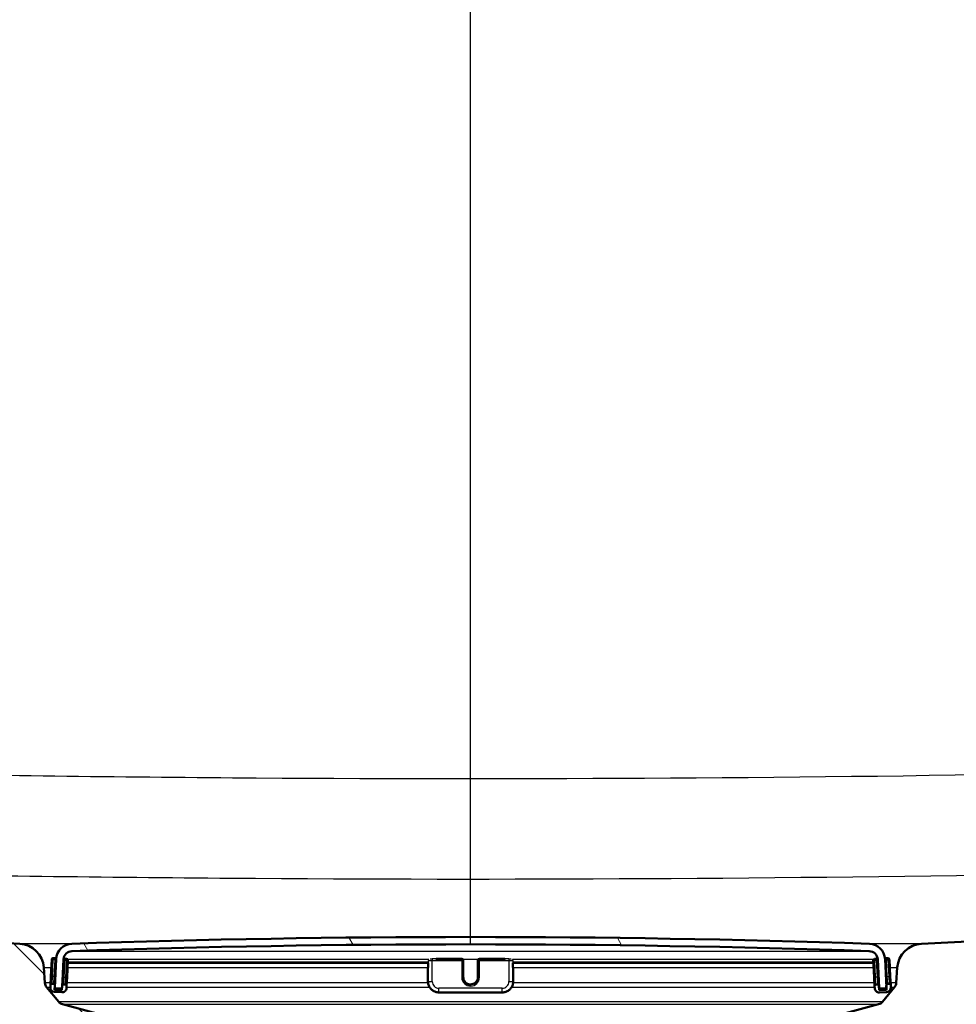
# Model space of a CAD drawing. Header units: millimetres. Extents: x 100 to 2000, y 93 to 2870.
# Tile 29 of 34: x 590 to 718, y 1557 to 1692. Entities that reach past the tile are written whole.
import ezdxf

# ---------------------------------------------------------------- set-up
doc = ezdxf.new("R2010")
doc.units = ezdxf.units.MM
doc.header["$LTSCALE"] = 10
for name, color, linetype, lineweight in [('Dimensions(ISO)', 7, 'Continuous', 25), ('Hatch', 7, 'Continuous', 9), ('Visible Edges(ISO)', 7, 'Continuous', 50), ('Visible Tangent Edges(ISO)', 7, 'Continuous', 25)]:
    doc.layers.add(name, color=color, linetype=linetype, lineweight=lineweight)
doc.styles.add('Text_3.5mm', font='arial.ttf', dxfattribs={"width": 0.899999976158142})
doc.dimstyles.new('KS-STANDARD', dxfattribs={"dimscale": 10, "dimtxt": 3.5, "dimasz": 2.5, "dimexe": 3.174999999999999, "dimexo": 0, "dimgap": 0.8, "dimtad": 1, "dimdec": 1, "dimrnd": 1e-08, "dimtxsty": 'Text_3.5mm', "dimcen": 0.09, "dimdle": 10, "dimclrd": 7, "dimclre": 7, "dimclrt": 7, "dimadec": 0, "dimazin": 2, "dimtfac": 0.7142857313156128, "dimtdec": 4, "dimtmove": 0, "dimatfit": 3, "dimfxl": 1, "dimtolj": 1, "dimlwd": 25, "dimlwe": 25, "dimarcsym": 0})

# ---------------------------------------------------------------- blocks, each defined once
blk = doc.blocks.new('*D7')
at = {"layer": 'Defpoints', "color": 0, "linetype": 'Continuous', "transparency": 16777216}
for p in [(1000.6407523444, 1735.997173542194), (1083.834947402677, 1735.997173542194), (653.8787077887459, 1456.304999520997)]:
    blk.add_point(p, dxfattribs=at)
at = {"layer": 'Dimensions(ISO)', "color": 7, "linetype": 'Continuous', "lineweight": 25, "transparency": 16777216}
for p, q in [((1000.6407523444, 1735.997173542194), (1115.584947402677, 1735.997173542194)), ((1083.834947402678, 1481.304999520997), (1083.834947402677, 1710.997173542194)), ((653.8787077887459, 1456.304999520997), (1115.584947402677, 1456.304999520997))]:
    blk.add_line(p, q, dxfattribs=at)
at = {"layer": 'Dimensions(ISO)', "color": 7, "linetype": 'Continuous', "transparency": 16777216}
for points in [[(1079.668280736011, 1710.997173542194), (1088.001614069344, 1710.997173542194), (1083.834947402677, 1735.997173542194)], [(1079.668280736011, 1481.304999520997), (1088.001614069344, 1481.304999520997), (1083.834947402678, 1456.304999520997)]]:
    blk.add_solid(points, dxfattribs=at)
at = {"layer": 'Dimensions(ISO)', "color": 7, "linetype": 'Continuous', "lineweight": 25, "transparency": 16777216, "insert": (1057.964892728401, 1572.041869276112), "char_height": 35, "attachment_point": 4, "rotation": 90, "style": 'Text_3.5mm'}
blk.add_mtext('\\A1;280', dxfattribs=at)
blk = doc.blocks.new('*D11')
at = {"layer": 'Defpoints', "color": 0, "linetype": 'Continuous', "transparency": 16777216}
for p in [(652.0407523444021, 2058.278946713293), (400.6407523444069, 1765.997173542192), (652.0407523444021, 1565.659233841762)]:
    blk.add_point(p, dxfattribs=at)
at = {"layer": 'Dimensions(ISO)', "color": 7, "linetype": 'Continuous', "lineweight": 25, "transparency": 16777216}
for p, q in [((400.6407523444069, 1765.997173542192), (400.6407523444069, 2090.028946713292)), ((652.0407523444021, 1565.659233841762), (652.0407523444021, 2090.028946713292)), ((425.6407523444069, 2058.278946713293), (627.0407523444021, 2058.278946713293))]:
    blk.add_line(p, q, dxfattribs=at)
at = {"layer": 'Dimensions(ISO)', "color": 7, "linetype": 'Continuous', "transparency": 16777216}
for points in [[(425.6407523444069, 2062.445613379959), (425.6407523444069, 2054.112280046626), (400.6407523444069, 2058.278946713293)], [(627.0407523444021, 2062.445613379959), (627.0407523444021, 2054.112280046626), (652.0407523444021, 2058.278946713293)]]:
    blk.add_solid(points, dxfattribs=at)
at = {"layer": 'Dimensions(ISO)', "color": 7, "linetype": 'Continuous', "lineweight": 25, "transparency": 16777216, "insert": (494.8143205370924, 2084.149001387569), "char_height": 35, "attachment_point": 4, "style": 'Text_3.5mm'}
blk.add_mtext('\\A1;251', dxfattribs=at)

msp = doc.modelspace()

# ---------------------------------------------------------------- hatches: boundary and pattern name
at = {"layer": 'Hatch'}
h = msp.add_hatch(dxfattribs=at)
h.set_pattern_fill('ANSI31', color=256, scale=254, angle=90, style=0)
h.set_pattern_definition([(135, (0, 0), (-22.45064030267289, -22.45064030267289), [])])
edge = h.paths.add_edge_path()
edge.add_line((592.0407523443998, 1549.804999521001), (607.3704842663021, 1549.804999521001))
edge.add_line((607.3704842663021, 1549.804999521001), (607.2346837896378, 1551.747036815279))
edge.add_ellipse((606.9363978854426, 1550.584700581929), major_axis=(1.199268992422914, -0.0418793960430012), ratio=1, start_angle=77.6069978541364, end_angle=90.00000000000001)
edge.add_line((606.9782772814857, 1551.783969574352), (595.0197517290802, 1552.201570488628))
edge.add_ellipse((595.0232416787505, 1552.30150957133), major_axis=(-0.0999390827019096, 0.0034899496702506), ratio=1, start_angle=0, end_angle=90.00000000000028, ccw=False)
edge.add_line((594.9233025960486, 1552.304999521), (594.9372623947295, 1552.704755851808))
edge.add_ellipse((595.0372014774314, 1552.701265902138), major_axis=(0.0034899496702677, 0.099939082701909), ratio=1, start_angle=2.000000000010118, end_angle=90, ccw=False)
edge.add_line((595.0372014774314, 1552.801265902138), (607.1609649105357, 1552.801265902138))
edge.add_line((607.1609649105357, 1552.801265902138), (607.0905091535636, 1553.80883016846))
edge.add_ellipse((606.0929451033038, 1553.739073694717), major_axis=(-0.0697564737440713, 0.9975640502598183), ratio=1, start_angle=270, end_angle=341.0000000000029)
edge.add_line((606.3517641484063, 1554.704999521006), (596.3062503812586, 1557.396686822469))
edge.add_ellipse((596.5650694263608, 1558.362612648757), major_axis=(-0.9659258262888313, 0.258819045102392), ratio=1, start_angle=54.49999999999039, end_angle=90, ccw=False)
edge.add_line((595.7934448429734, 1557.72653442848), (594.1293007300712, 1559.74530266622))
edge.add_ellipse((594.9009253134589, 1560.381380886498), major_axis=(-0.6360782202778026, 0.7716245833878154), ratio=1, start_angle=54.50000000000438, end_angle=89.99999999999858, ccw=False)
edge.add_line((593.903361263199, 1560.311624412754), (593.7567559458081, 1562.408178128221))
edge.add_ellipse((590.2652817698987, 1562.164030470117), major_axis=(-0.2441476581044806, 3.491474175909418), ratio=1, start_angle=270, end_angle=352.9999999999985)
edge.add_line((590.4484576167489, 1565.659233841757), (565.9738150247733, 1566.941895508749))
edge.add_spline(control_points=[(565.9738150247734, 1566.941895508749), (564.3416157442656, 1567.027435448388), (562.734316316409, 1567.379176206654), (559.6968412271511, 1568.587195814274), (558.286985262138, 1569.435393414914), (555.5538675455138, 1571.759481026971), (554.3272492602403, 1573.303318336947), (552.5348314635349, 1576.7742762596), (551.9861684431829, 1578.668212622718), (551.8159338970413, 1580.614002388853)], knot_values=[-2.152596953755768, -2.152596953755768, -2.152596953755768, -2.152596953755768, -1.662265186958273, -1.662265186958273, -1.17193342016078, -1.17193342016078, -0.585966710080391, -0.585966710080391, 0, 0, 0, 0], degree=3, periodic=0)
edge.add_line((551.8159338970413, 1580.614002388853), (536.6009879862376, 1754.521629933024))
edge.add_ellipse((535.1066959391, 1754.390896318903), major_axis=(-0.1307336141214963, 1.494292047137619), ratio=1, start_angle=269.9999999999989, end_angle=354.5000000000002)
edge.add_line((535.1197857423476, 1755.890839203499), (526.6357881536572, 1755.964877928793))
edge.add_line((526.6357881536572, 1755.964877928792), (517.6826290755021, 1756.043010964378))
edge.add_line((517.6826290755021, 1756.043010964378), (517.6259065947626, 1749.54325846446))
edge.add_line((517.6259065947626, 1749.54325846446), (519.3402416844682, 1749.528297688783))
edge.add_ellipse((519.3315151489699, 1748.528335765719), major_axis=(0.999961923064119, -0.0087265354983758), ratio=1, start_angle=10, end_angle=90, ccw=False)
edge.add_line((520.3178007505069, 1748.69338337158), (520.5290480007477, 1747.431019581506))
edge.add_ellipse((521.0221908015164, 1747.513543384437), major_axis=(0.0825238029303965, -0.4931428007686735), ratio=1, start_angle=270.0000000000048, end_angle=349.9999999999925)
edge.add_line((521.0178275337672, 1747.013562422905), (527.1553899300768, 1746.960000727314))
edge.add_ellipse((527.1161205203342, 1742.460172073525), major_axis=(4.499828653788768, -0.0392694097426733), ratio=1, start_angle=5.5, end_angle=90, ccw=False)
edge.add_line((531.5989966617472, 1742.85237291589), (546.1785658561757, 1576.207134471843))
edge.add_spline(control_points=[(546.1785658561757, 1576.207134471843), (546.3685002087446, 1574.036174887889), (546.9119941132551, 1571.910781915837), (548.6630475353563, 1567.919494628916), (549.8588930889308, 1566.080300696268), (553.0829681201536, 1562.546509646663), (555.1972417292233, 1560.983853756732), (559.905772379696, 1558.75693213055), (562.4550133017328, 1558.11395697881), (565.0557406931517, 1557.977658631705)], knot_values=[-2.870129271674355, -2.870129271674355, -2.870129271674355, -2.870129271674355, -2.216353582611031, -2.216353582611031, -1.562577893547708, -1.562577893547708, -0.7812889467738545, -0.7812889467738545, 0, 0, 0, 0], degree=3, periodic=0)
edge.add_line((565.0557406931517, 1557.977658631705), (579.5566584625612, 1557.217697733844))
edge.add_ellipse((579.0332989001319, 1547.231402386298), major_axis=(9.986295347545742, -0.5233595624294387), ratio=1, start_angle=37.8602175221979, end_angle=90, ccw=False)
edge.add_ellipse((595.4442776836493, 1558.6629278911), major_axis=(-8.20548939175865, -5.715762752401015), ratio=0.9999999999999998, start_angle=0, end_angle=32.29234728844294)
edge.add_ellipse((592.0407523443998, 1549.304999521), major_axis=(0.1425082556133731, 0.4792613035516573), ratio=1, start_angle=16.5598355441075, end_angle=90, ccw=False)
edge = h.paths.add_edge_path()
edge.add_line((477.6376539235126, 1756.392478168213), (469.1536563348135, 1756.466516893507))
edge.add_ellipse((469.1798359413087, 1759.466402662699), major_axis=(-2.999885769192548, 0.0261796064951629), ratio=1, start_angle=5.500000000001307, end_angle=90, ccw=False)
edge.add_line((466.1912518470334, 1759.204935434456), (465.7605476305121, 1764.127907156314))
edge.add_ellipse((464.2662555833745, 1763.997173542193), major_axis=(-0.1307336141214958, 1.494292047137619), ratio=1, start_angle=269.9999999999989, end_angle=354.9999999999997)
edge.add_line((464.2662555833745, 1765.497173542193), (449.1407523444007, 1765.497173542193))
edge.add_line((449.1407523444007, 1765.497173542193), (449.1407523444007, 1759.497173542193))
edge.add_line((449.1407523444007, 1759.497173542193), (450.6407523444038, 1759.497173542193))
edge.add_line((450.6407523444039, 1759.497173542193), (454.6407523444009, 1759.497173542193))
edge.add_ellipse((454.6407523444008, 1758.497173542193), major_axis=(1.00000000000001, -1e-16), ratio=1, start_angle=0, end_angle=90, ccw=False)
edge.add_line((455.6407523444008, 1758.497173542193), (455.6407523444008, 1748.546832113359))
edge.add_line((455.6407523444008, 1748.546832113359), (457.4698045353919, 1741.720716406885))
edge.add_ellipse((460.3675820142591, 1742.497173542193), major_axis=(0.7764571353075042, -2.897777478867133), ratio=1, start_angle=270.0000000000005, end_angle=345.0000000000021)
edge.add_line((460.3675820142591, 1739.497173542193), (462.513813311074, 1739.497173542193))
edge.add_ellipse((462.5138133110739, 1742.497173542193), major_axis=(3.000000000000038, 3.52e-14), ratio=1, start_angle=270, end_angle=345.7615499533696)
edge.add_line((465.4216548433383, 1741.759299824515), (466.1025618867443, 1744.442644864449))
edge.add_ellipse((469.9796839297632, 1743.45881324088), major_axis=(0.9838316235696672, 3.877122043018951), ratio=1, start_angle=13.738450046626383, end_angle=89.99999999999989, ccw=False)
edge.add_line((470.0145900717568, 1747.458660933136), (483.0985369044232, 1747.344479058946))
edge.add_ellipse((483.1029001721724, 1747.844460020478), major_axis=(0.4999809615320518, -0.0043632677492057), ratio=1, start_angle=269.9999999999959, end_angle=350.0000000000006)
edge.add_line((483.5945276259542, 1747.753342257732), (483.8277739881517, 1749.011827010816))
edge.add_ellipse((484.8110288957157, 1748.829591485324), major_axis=(0.1822355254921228, 0.9832549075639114), ratio=1, start_angle=9.999999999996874, end_angle=90.00000000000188, ccw=False)
edge.add_line((484.819755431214, 1749.829553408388), (486.5340905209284, 1749.814592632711))
edge.add_line((486.5340905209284, 1749.814592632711), (486.5908130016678, 1756.314345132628))
edge.add_line((486.5908130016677, 1756.314345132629), (477.6376539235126, 1756.392478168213))
edge = h.paths.add_edge_path()
edge.add_line((707.1794156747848, 1549.804999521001), (712.0407523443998, 1549.804999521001))
edge.add_ellipse((712.0407523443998, 1549.304999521), major_axis=(0.5000000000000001, 0), ratio=1, start_angle=16.559835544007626, end_angle=89.9999999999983, ccw=False)
edge.add_ellipse((708.6372270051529, 1558.6629278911), major_axis=(9.21542011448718, 3.882786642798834), ratio=1, start_angle=270, end_angle=302.2923472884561)
edge.add_ellipse((725.0482057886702, 1547.231402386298), major_axis=(5.715762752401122, 8.205489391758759), ratio=1, start_angle=37.860217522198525, end_angle=90, ccw=False)
edge.add_line((724.5248462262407, 1557.217697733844), (906.9959217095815, 1566.780601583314))
edge.add_spline(control_points=[(906.9959217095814, 1566.780601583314), (909.1721874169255, 1566.894654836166), (911.315253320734, 1567.363642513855), (915.365220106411, 1568.974335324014), (917.2450280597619, 1570.105265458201), (920.8891850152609, 1573.204048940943), (922.5246760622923, 1575.262498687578), (924.9145664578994, 1579.890442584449), (925.646117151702, 1582.415691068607), (925.8730965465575, 1585.010077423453)], knot_values=[-2.87012927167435, -2.87012927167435, -2.87012927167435, -2.87012927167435, -2.216353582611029, -2.216353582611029, -1.562577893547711, -1.562577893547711, -0.7812889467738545, -0.7812889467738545, 0, 0, 0, 0], degree=3, periodic=0)
edge.add_line((925.8730965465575, 1585.010077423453), (936.9858006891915, 1712.028866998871))
edge.add_ellipse((1036.605270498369, 1703.313292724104), major_axis=(8.715574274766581, 99.61946980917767), ratio=0.9999999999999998, start_angle=77.0000000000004, end_angle=90, ccw=False)
edge.add_line((941.4996188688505, 1734.2149921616), (943.0540657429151, 1738.999087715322))
edge.add_ellipse((924.0329354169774, 1745.179427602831), major_axis=(19.02113032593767, -6.180339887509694), ratio=1, start_angle=0, end_angle=2.999999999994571)
edge.add_line((943.3514519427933, 1740.00304670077), (945.6407523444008, 1748.546832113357))
edge.add_line((945.6407523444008, 1748.546832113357), (945.6407523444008, 1758.497173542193))
edge.add_ellipse((946.6407523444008, 1758.497173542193), major_axis=(4.56e-14, 1.000000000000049), ratio=1, start_angle=4.604316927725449e-12, end_angle=89.99999999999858, ccw=False)
edge.add_line((946.6407523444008, 1759.497173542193), (950.640752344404, 1759.497173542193))
edge.add_line((950.640752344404, 1759.497173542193), (952.1407523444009, 1759.497173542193))
edge.add_line((952.1407523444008, 1759.497173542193), (952.1407523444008, 1765.497173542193))
edge.add_line((952.1407523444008, 1765.497173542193), (937.015249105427, 1765.497173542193))
edge.add_ellipse((937.0152491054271, 1763.997173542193), major_axis=(-1.499999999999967, 3.57e-14), ratio=1, start_angle=270, end_angle=354.9999999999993)
edge.add_line((935.5209570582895, 1764.127907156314), (920.2357285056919, 1589.416945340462))
edge.add_spline(control_points=[(920.2357285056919, 1589.416945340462), (920.0932777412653, 1587.788725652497), (919.6856573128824, 1586.194680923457), (918.3723672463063, 1583.201215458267), (917.4754830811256, 1581.821820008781), (915.0574268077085, 1579.171476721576), (913.4717216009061, 1577.999484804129), (909.9403236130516, 1576.329293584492), (908.0283929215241, 1575.847062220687), (906.0778473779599, 1575.744838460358)], knot_values=[-2.152596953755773, -2.152596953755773, -2.152596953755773, -2.152596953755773, -1.662265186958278, -1.662265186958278, -1.171933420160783, -1.171933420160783, -0.5859667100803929, -0.5859667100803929, 0, 0, 0, 0], degree=3, periodic=0)
edge.add_line((906.0778473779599, 1575.744838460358), (713.633047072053, 1565.659233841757))
edge.add_ellipse((713.8162229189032, 1562.164030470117), major_axis=(-3.495203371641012, -0.1831758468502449), ratio=1, start_angle=270.0000000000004, end_angle=353.0000000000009)
edge.add_line((710.3247487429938, 1562.408178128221), (710.1781434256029, 1560.311624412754))
edge.add_ellipse((709.1805793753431, 1560.381380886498), major_axis=(-0.0697564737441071, -0.9975640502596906), ratio=1, start_angle=54.49999999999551, end_angle=90, ccw=False)
edge.add_line((709.9522039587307, 1559.74530266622), (708.2880598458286, 1557.72653442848))
edge.add_ellipse((707.516435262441, 1558.362612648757), major_axis=(-0.6360782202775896, -0.7716245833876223), ratio=1, start_angle=54.49999999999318, end_angle=89.99999999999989, ccw=False)
edge.add_line((707.7752543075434, 1557.396686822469), (697.7297405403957, 1554.704999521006))
edge.add_ellipse((697.9885595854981, 1553.739073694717), major_axis=(-0.9659258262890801, -0.2588190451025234), ratio=1, start_angle=270.0000000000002, end_angle=341.0000000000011)
edge.add_line((696.9909955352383, 1553.80883016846), (696.9205397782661, 1552.801265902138))
edge.add_line((696.9205397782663, 1552.801265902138), (709.0443032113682, 1552.801265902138))
edge.add_ellipse((709.0443032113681, 1552.701265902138), major_axis=(0.1, 0), ratio=1, start_angle=2.000000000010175, end_angle=90, ccw=False)
edge.add_line((709.1442422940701, 1552.704755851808), (709.1582020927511, 1552.304999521))
edge.add_ellipse((709.0582630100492, 1552.30150957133), major_axis=(0.0034899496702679, -0.099939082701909), ratio=1, start_angle=0, end_angle=90, ccw=False)
edge.add_line((709.0617529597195, 1552.201570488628), (697.1032274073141, 1551.783969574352))
edge.add_ellipse((697.145106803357, 1550.584700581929), major_axis=(1.162336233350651, 0.2982859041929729), ratio=1, start_angle=77.60699785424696, end_angle=90.00000000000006)
edge.add_line((696.846820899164, 1551.747036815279), (696.7110204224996, 1549.804999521))
edge.add_line((696.7110204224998, 1549.804999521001), (707.1794156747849, 1549.804999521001))
h = msp.add_hatch(dxfattribs=at)
h.set_pattern_fill('ANSI31', color=256, scale=254, angle=75, style=0)
h.set_pattern_definition([(120, (0, 0), (-27.49630657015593, -15.875), [])])
edge = h.paths.add_edge_path()
edge.add_ellipse((595.3316535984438, 1559.688536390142), major_axis=(-0.0052335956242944, -0.0998629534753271), ratio=1, start_angle=270.0000000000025, end_angle=296.589049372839)
edge.add_ellipse((595.331653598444, 1559.688536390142), major_axis=(0.0400173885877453, -0.0916439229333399), ratio=1, start_angle=270.0000000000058, end_angle=333.4109506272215)
edge.add_line((595.3264200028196, 1559.588673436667), (596.1253236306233, 1559.546804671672))
edge.add_ellipse((596.1305572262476, 1559.646667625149), major_axis=(0.0998629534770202, -0.0052335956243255), ratio=1, start_angle=269.9999999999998, end_angle=272.9999999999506)
edge.add_ellipse((596.1305572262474, 1559.646667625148), major_axis=(0.1000000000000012, 0), ratio=1, start_angle=270, end_angle=357.0000000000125)
edge.add_line((596.230420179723, 1559.641434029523), (596.4338611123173, 1563.523318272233))
edge.add_ellipse((597.6322165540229, 1563.460515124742), major_axis=(0.0628031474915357, 1.198355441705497), ratio=1, start_angle=4.955554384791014, end_angle=89.99999999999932, ccw=False)
edge.add_ellipse((652.0407523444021, -30.03588959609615), major_axis=(1594.695705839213, 54.4494848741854), ratio=1, start_angle=86.0888912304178, end_angle=90, ccw=False)
edge.add_ellipse((706.4492881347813, 1563.460515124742), major_axis=(1.199301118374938, -0.0409490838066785), ratio=1, start_angle=4.955554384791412, end_angle=89.99999999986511, ccw=False)
edge.add_line((707.6476435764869, 1563.523318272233), (707.8510845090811, 1559.641434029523))
edge.add_ellipse((707.9509474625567, 1559.646667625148), major_axis=(0.0052335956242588, -0.0998629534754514), ratio=1, start_angle=269.9999999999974, end_angle=357.0000000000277)
edge.add_ellipse((707.9509474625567, 1559.646667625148), major_axis=(0.1000000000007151, 2.66e-14), ratio=1, start_angle=269.9999999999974, end_angle=272.9999999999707)
edge.add_line((707.9561810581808, 1559.546804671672), (708.7550846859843, 1559.588673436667))
edge.add_ellipse((708.7498510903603, 1559.688536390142), major_axis=(0.099862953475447, 0.0052335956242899), ratio=1, start_angle=269.9999999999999, end_angle=332.7180519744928)
edge.add_ellipse((708.7498510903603, 1559.688536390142), major_axis=(0.0411227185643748, 0.0911532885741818), ratio=1, start_angle=269.9999999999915, end_angle=297.2819480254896)
edge.add_line((708.8497140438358, 1559.693769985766), (708.8315946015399, 1560.03950954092))
edge.add_line((708.8315946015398, 1560.03950954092), (708.6462731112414, 1563.575654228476))
edge.add_ellipse((706.4492881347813, 1563.460515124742), major_axis=(-0.1151391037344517, 2.196984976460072), ratio=1, start_angle=269.9999999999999, end_angle=355.044445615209)
edge.add_ellipse((652.0407523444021, -30.03588959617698), major_axis=(-1595.695123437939, 54.48360911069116), ratio=1, start_angle=270, end_angle=273.9111087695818)
edge.add_ellipse((597.6322165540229, 1563.460515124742), major_axis=(-2.198718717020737, -0.0750733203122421), ratio=1, start_angle=269.9999999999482, end_angle=355.044445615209)
edge.add_line((595.4352315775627, 1563.575654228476), (595.2503736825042, 1560.048355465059))
edge.add_line((595.2503736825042, 1560.048355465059), (595.2317906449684, 1559.693769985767))
h = msp.add_hatch(dxfattribs=at)
h.set_pattern_fill('ANSI31', color=256, scale=254, angle=105, style=0)
h.set_pattern_definition([(150, (0, 0), (-15.875, -27.49630657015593), [])])
edge = h.paths.add_edge_path()
edge.add_ellipse((595.0578505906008, 1559.99418112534), major_axis=(0.0104671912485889, 0.1997259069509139), ratio=0.9999999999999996, start_angle=270.0000000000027, end_angle=288.7161445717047)
edge.add_ellipse((595.0578505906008, 1559.99418112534), major_axis=(-0.054174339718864, 0.1925230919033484), ratio=1, start_angle=270.0000000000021, end_angle=341.2838554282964)
edge.add_line((595.0683177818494, 1560.193907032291), (594.8685918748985, 1560.20437422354))
edge.add_ellipse((594.8581246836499, 1560.004648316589), major_axis=(-0.1997259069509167, 0.0104671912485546), ratio=1, start_angle=269.9999999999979, end_angle=359.9999999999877)
edge.add_line((594.6583987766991, 1560.015115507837), (594.642697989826, 1559.715526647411))
edge.add_ellipse((595.241875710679, 1559.684125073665), major_axis=(-0.0314015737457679, -0.5991777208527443), ratio=1, start_angle=270.0000000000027, end_angle=359.9999999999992)
edge.add_line((595.210474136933, 1559.084947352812), (596.2091036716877, 1559.032611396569))
edge.add_ellipse((596.2405052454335, 1559.631789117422), major_axis=(0.5991777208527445, -0.0314015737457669), ratio=1, start_angle=269.9999999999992, end_angle=359.9999999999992)
edge.add_line((596.8396829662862, 1559.600387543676), (596.8553837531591, 1559.899976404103))
edge.add_ellipse((596.6556578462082, 1559.910443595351), major_axis=(0.010467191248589, 0.1997259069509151), ratio=1, start_angle=269.9999999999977, end_angle=359.9999999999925)
edge.add_line((596.6661250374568, 1560.110169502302), (596.4663991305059, 1560.120636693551))
edge.add_ellipse((596.4559319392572, 1559.9209107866), major_axis=(-0.1997259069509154, 0.0104671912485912), ratio=0.9999999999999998, start_angle=269.9999999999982, end_angle=359.9999999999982)
edge.add_line((596.2562060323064, 1559.931377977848), (596.2248044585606, 1559.332200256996))
edge.add_line((596.2248044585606, 1559.332200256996), (595.226174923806, 1559.384536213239))
edge.add_line((595.226174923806, 1559.384536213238), (595.2400096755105, 1559.648519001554))
edge.add_line((595.2400096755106, 1559.648519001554), (595.2575764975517, 1559.983713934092))
h = msp.add_hatch(dxfattribs=at)
h.set_pattern_fill('ANSI31', color=256, scale=254, angle=-15, style=0)
h.set_pattern_definition([(30, (0, 0), (-15.875, 27.49630657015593), [])])
edge = h.paths.add_edge_path()
edge.add_ellipse((707.6255727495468, 1559.910443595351), major_axis=(-0.0104671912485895, 0.1997259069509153), ratio=1, start_angle=269.9999999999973, end_angle=359.9999999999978)
edge.add_line((707.6151055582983, 1560.110169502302), (707.4153796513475, 1560.099702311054))
edge.add_ellipse((707.4258468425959, 1559.899976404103), major_axis=(-0.1997259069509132, -0.0104671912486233), ratio=1, start_angle=269.9999999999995, end_angle=359.9999999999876)
edge.add_line((707.2261209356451, 1559.889509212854), (707.2418217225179, 1559.589920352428))
edge.add_ellipse((707.8409994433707, 1559.621321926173), major_axis=(0.0314015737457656, -0.5991777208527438), ratio=1, start_angle=270.0000000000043, end_angle=360.000000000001)
edge.add_line((707.8724010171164, 1559.022144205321), (708.871030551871, 1559.074480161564))
edge.add_ellipse((708.8396289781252, 1559.673657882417), major_axis=(0.5991777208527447, 0.0314015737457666), ratio=1, start_angle=269.9999999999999, end_angle=360.0000000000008)
edge.add_line((709.438806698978, 1559.705059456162), (709.4231059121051, 1560.004648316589))
edge.add_ellipse((709.2233800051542, 1559.99418112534), major_axis=(-0.0104671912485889, 0.1997259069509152), ratio=1, start_angle=270.0000000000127, end_angle=359.9999999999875)
edge.add_line((709.2129128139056, 1560.193907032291), (709.0131869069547, 1560.183439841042))
edge.add_ellipse((709.0236540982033, 1559.983713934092), major_axis=(-0.1997259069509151, -0.0104671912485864), ratio=0.9999999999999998, start_angle=270.0000000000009, end_angle=340.8007799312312)
edge.add_ellipse((709.0236540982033, 1559.983713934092), major_axis=(-0.0557956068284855, -0.192059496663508), ratio=1, start_angle=269.9999999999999, end_angle=289.1992200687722)
edge.add_line((708.8239281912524, 1559.973246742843), (708.8410043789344, 1559.647413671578))
edge.add_line((708.8410043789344, 1559.647413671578), (708.8553297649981, 1559.37406902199))
edge.add_line((708.8553297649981, 1559.37406902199), (707.8567002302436, 1559.321733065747))
edge.add_line((707.8567002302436, 1559.321733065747), (707.8252986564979, 1559.9209107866))

# ---------------------------------------------------------------- linework, layer by layer
at = {"layer": 'Visible Edges(ISO)'}
for p, q in [((906.0778473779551, 1575.744838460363), (713.6330470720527, 1565.659233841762)), ((590.4484576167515, 1565.659233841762), (565.9738150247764, 1566.941895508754)), ((595.2514936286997, 1563.689110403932), (595.0517677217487, 1563.699577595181)), ((709.0297369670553, 1563.689110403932), (708.8300110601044, 1563.678643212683)), ((593.9033612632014, 1560.311624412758), (593.7567559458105, 1562.408178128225)), ((594.8415746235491, 1563.510318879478), (594.7212019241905, 1561.213470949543)), ((595.4352315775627, 1563.575654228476), (595.2317906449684, 1559.693769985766)), ((596.230420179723, 1559.641434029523), (596.4338611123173, 1563.523318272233)), ((596.8493008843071, 1563.605372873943), (596.6495749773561, 1563.615840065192)), ((596.9181869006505, 1561.098331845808), (597.0385596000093, 1563.395179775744)), ((597.0200434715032, 1563.041870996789), (646.2636996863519, 1563.041870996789)), ((646.2101098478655, 1562.469820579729), (646.2101098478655, 1562.417484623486)), ((646.2101098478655, 1562.417484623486), (646.2101098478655, 1560.520088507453)), ((646.2636996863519, 1562.407017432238), (646.2636996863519, 1563.042053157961)), ((647.3516762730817, 1563.605646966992), (650.840752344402, 1563.605646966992)), ((651.0407523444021, 1563.395179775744), (651.0407523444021, 1563.405646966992)), ((651.0407523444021, 1561.098331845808), (651.0407523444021, 1563.395179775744)), ((653.040752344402, 1563.405646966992), (653.040752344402, 1563.395179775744)), ((653.040752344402, 1563.395179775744), (653.040752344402, 1561.098331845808)), ((653.2407523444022, 1563.605646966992), (656.7298284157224, 1563.605646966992)), ((657.8178050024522, 1563.042053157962), (657.8178050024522, 1562.407017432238)), ((657.8178050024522, 1563.041870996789), (707.0609126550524, 1563.041870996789)), ((657.8713948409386, 1562.417484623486), (657.8713948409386, 1562.469820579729)), ((657.8713948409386, 1560.520088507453), (657.8713948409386, 1562.417484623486)), ((707.0429450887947, 1563.384712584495), (707.1633177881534, 1561.08786465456)), ((707.4319297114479, 1563.605372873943), (707.2322038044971, 1563.594905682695)), ((707.6476435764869, 1563.523318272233), (707.8510845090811, 1559.641434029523)), ((708.8497140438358, 1559.693769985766), (708.6462731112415, 1563.575654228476)), ((709.3603027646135, 1561.203003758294), (709.2399300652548, 1563.49985168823)), ((710.3247487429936, 1562.408178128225), (710.1781434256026, 1560.311624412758)), ((594.7212019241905, 1561.213470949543), (594.6583987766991, 1560.015115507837)), ((596.8553837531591, 1559.899976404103), (596.9181869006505, 1561.098331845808)), ((707.1633177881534, 1561.08786465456), (707.2261209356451, 1559.889509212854)), ((709.4231059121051, 1560.004648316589), (709.3603027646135, 1561.203003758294)), ((595.7934448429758, 1557.726534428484), (594.1293007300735, 1559.745302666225)), ((594.6583987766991, 1560.015115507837), (594.642697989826, 1559.715526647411)), ((595.0683177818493, 1560.193907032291), (594.8685918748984, 1560.20437422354)), ((595.226174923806, 1559.384536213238), (595.2575764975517, 1559.983713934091)), ((596.2562060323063, 1559.931377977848), (596.2248044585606, 1559.332200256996)), ((596.2923703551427, 1560.621434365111), (596.2562060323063, 1559.931377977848)), ((596.6661250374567, 1560.110169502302), (596.4663991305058, 1560.120636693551)), ((596.8396829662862, 1559.600387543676), (596.8553837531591, 1559.899976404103)), ((707.2261209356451, 1559.889509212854), (707.2418217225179, 1559.589920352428)), ((707.6151055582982, 1560.110169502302), (707.4153796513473, 1560.099702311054)), ((707.8252986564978, 1559.9209107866), (707.7857822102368, 1560.674929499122)), ((707.8567002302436, 1559.321733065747), (707.8252986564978, 1559.9209107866)), ((709.9522039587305, 1559.745302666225), (708.2880598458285, 1557.726534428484)), ((708.8239281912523, 1559.973246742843), (708.8553297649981, 1559.37406902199)), ((709.2129128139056, 1560.193907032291), (709.0131869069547, 1560.183439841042)), ((709.438806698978, 1559.705059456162), (709.4231059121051, 1560.004648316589)), ((595.210474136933, 1559.084947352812), (596.2091036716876, 1559.03261139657)), ((596.2248044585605, 1559.332200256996), (595.226174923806, 1559.384536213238)), ((595.3264200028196, 1559.588673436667), (596.1253236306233, 1559.546804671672)), ((596.1305572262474, 1559.546667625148), (596.2360442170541, 1559.546667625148)), ((656.3713948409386, 1559.021321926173), (647.7101098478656, 1559.021321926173)), ((707.8449119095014, 1559.546667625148), (707.9509474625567, 1559.546667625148)), ((708.8553297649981, 1559.37406902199), (707.8567002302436, 1559.321733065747)), ((707.8724010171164, 1559.022144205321), (708.871030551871, 1559.074480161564)), ((707.9561810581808, 1559.546804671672), (708.7550846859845, 1559.588673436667)), ((606.3517641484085, 1554.70499952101), (596.3062503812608, 1557.396686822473)), ((707.7752543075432, 1557.396686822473), (697.7297405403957, 1554.70499952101))]:
    msp.add_line(p, q, dxfattribs=at)
for centre, radius, start, end in [((652.0407523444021, -30.03588959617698), 1596.625000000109, 88.04444561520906, 91.95555438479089), ((590.2652817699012, 1562.164030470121), 3.499999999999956, 3.999999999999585, 86.99999999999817), ((597.6322165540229, 1563.460515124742), 2.200000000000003, 91.95555438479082, 176.9999999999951), ((652.0407523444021, -30.03588959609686), 1595.625000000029, 88.04444561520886, 91.95555438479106), ((706.4492881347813, 1563.460515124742), 2.200000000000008, 3.000000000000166, 88.0444456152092), ((713.8162229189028, 1562.164030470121), 3.49999999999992, 92.99999999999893, 176.0000000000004), ((595.0413005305, 1563.499851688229), 0.1999999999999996, 86.99999999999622, 177.000000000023), ((595.2410264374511, 1563.489384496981), 0.1999999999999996, 15.71614457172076, 86.99999999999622), ((597.6322165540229, 1563.460515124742), 1.200000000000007, 91.95555438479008, 176.9999999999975), ((706.4492881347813, 1563.460515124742), 1.199999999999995, 3.000000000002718, 88.04444561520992), ((708.840478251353, 1563.478917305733), 0.2, 93.0000000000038, 163.8007799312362), ((709.0402041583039, 1563.489384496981), 0.2, 2.99999999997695, 92.99999999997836), ((596.6391077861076, 1563.416114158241), 0.1999999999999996, 86.99999999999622, 168.1987935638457), ((596.8388336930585, 1563.405646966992), 0.1999999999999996, 357.000000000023, 87.00000000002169), ((650.8407523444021, 1563.405646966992), 0.2, 0, 90), ((653.240752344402, 1563.405646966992), 0.2, 90, 180), ((707.2426709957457, 1563.395179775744), 0.2, 93.0000000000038, 182.9999999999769), ((707.4423969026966, 1563.405646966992), 0.2000000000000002, 10.70774529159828, 93.00000000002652), ((594.9009253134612, 1560.381380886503), 1.000000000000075, 184.0000000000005, 219.4999999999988), ((595.2418757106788, 1559.684125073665), 0.5999999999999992, 177.000000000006, 267.0000000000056), ((594.8581246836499, 1560.004648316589), 0.1999999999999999, 86.9999999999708, 177.000000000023), ((595.0578505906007, 1559.99418112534), 0.2000000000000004, 357.000000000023, 87.00000000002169), ((595.331653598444, 1559.688536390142), 0.100000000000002, 177.0000000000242, 267.0000000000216), ((596.1305572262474, 1559.646667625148), 0.1000000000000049, 267.0000000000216, 357.0000000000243), ((596.4559319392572, 1559.9209107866), 0.2000000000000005, 86.99999999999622, 177.000000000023), ((596.6556578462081, 1559.910443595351), 0.2000000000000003, 357.000000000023, 87.00000000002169), ((707.4258468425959, 1559.899976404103), 0.2000000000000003, 93.0000000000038, 183.0000000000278), ((707.6255727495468, 1559.910443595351), 0.2000000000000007, 2.99999999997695, 92.99999999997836), ((707.9509474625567, 1559.646667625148), 0.1000000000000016, 182.9999999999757, 272.9999999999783), ((708.7498510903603, 1559.688536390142), 0.1000000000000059, 272.9999999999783, 2.999999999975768), ((709.0236540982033, 1559.983713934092), 0.2000000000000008, 93.0000000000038, 182.9999999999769), ((708.8396289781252, 1559.673657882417), 0.5999999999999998, 273.0000000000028, 2.999999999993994), ((709.2233800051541, 1559.99418112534), 0.2000000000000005, 2.99999999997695, 92.99999999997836), ((709.180579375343, 1560.381380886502), 0.9999999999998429, 320.4999999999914, 355.9999999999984), ((596.2405052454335, 1559.631789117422), 0.5999999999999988, 266.9999999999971, 357.000000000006), ((707.8409994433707, 1559.621321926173), 0.6, 182.9999999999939, 272.9999999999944), ((596.5650694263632, 1558.362612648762), 0.9999999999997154, 219.4999999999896, 255.0000000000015), ((707.5164352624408, 1558.362612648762), 0.9999999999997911, 284.9999999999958, 320.5000000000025)]:
    msp.add_arc(centre, radius, start, end, dxfattribs=at)
for centre, major_axis, ratio, start_param, end_param in [((646.8101098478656, 1562.469820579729), (-0.5999999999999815, 3e-16), 0.0523359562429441, 5.857324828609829, 6.283185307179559), ((646.8101098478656, 1562.417484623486), (-0.5999999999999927, 4e-16), 0.0523359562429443, 1.4799e-12, 0.5235987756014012), ((646.4636996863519, 1562.407017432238), (-0.2000000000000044, 1e-16), 0.0523359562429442, 0, 0.5235987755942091), ((657.2713948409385, 1562.417484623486), (0.5999999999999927, -3e-16), 0.0523359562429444, 5.759586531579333, 6.283185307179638), ((657.6178050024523, 1562.407017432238), (0.2000000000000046, -8e-16), 0.0523359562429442, 5.75958653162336, 6.283185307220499), ((657.2713948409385, 1562.469820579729), (0.5999999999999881, -5e-16), 0.0523359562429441, 2.0288e-12, 0.4258604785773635)]:
    msp.add_ellipse(centre, major_axis=major_axis, ratio=ratio, start_param=start_param, end_param=end_param, dxfattribs=at)
for points, knots in [([(651.0407523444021, 1561.108799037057), (651.0407523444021, 1561.00227270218), (651.0579740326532, 1560.895764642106), (651.125125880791, 1560.693536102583), (651.1750408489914, 1560.597849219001), (651.3025114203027, 1560.427001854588), (651.380036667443, 1560.351864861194), (651.5548443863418, 1560.229753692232), (651.6520890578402, 1560.182790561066), (651.8564559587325, 1560.121786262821), (651.9635393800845, 1560.107746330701), (652.1767213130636, 1560.114002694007), (652.2827823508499, 1560.134294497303), (652.4831705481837, 1560.207157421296), (652.5774609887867, 1560.259719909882), (652.7447460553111, 1560.391809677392), (652.8177049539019, 1560.471322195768), (652.9349085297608, 1560.649267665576), (652.9791224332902, 1560.747676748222), (653.0292775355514, 1560.934656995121), (653.040752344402, 1561.021724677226), (653.040752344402, 1561.108799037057)], [3.141592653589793, 3.141592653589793, 3.141592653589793, 3.141592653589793, 3.461786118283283, 3.461786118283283, 3.781940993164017, 3.781940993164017, 4.101995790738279, 4.101995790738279, 4.421929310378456, 4.421929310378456, 4.741768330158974, 4.741768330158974, 5.061576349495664, 5.061576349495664, 5.381428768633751, 5.381428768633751, 5.701383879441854, 5.701383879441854, 6.021459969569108, 6.021459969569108, 6.283185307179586, 6.283185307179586, 6.283185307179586, 6.283185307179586]), ([(647.7101098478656, 1559.021321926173), (647.5531163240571, 1559.021321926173), (647.396147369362, 1559.046147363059), (647.0974811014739, 1559.14305692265), (646.9558311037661, 1559.215126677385), (646.7016659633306, 1559.399535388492), (646.5891923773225, 1559.511846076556), (646.4044366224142, 1559.765792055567), (646.3321858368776, 1559.907386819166), (646.2350139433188, 1560.206041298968), (646.2101098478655, 1560.363051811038), (646.2101098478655, 1560.520088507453)], [1.570796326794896, 1.570796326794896, 1.570796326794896, 1.570796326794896, 1.884955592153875, 1.884955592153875, 2.199114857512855, 2.199114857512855, 2.513274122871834, 2.513274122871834, 2.827433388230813, 2.827433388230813, 3.141592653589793, 3.141592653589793, 3.141592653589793, 3.141592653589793]), ([(657.8713948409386, 1560.520088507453), (657.8713948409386, 1560.363051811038), (657.8464907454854, 1560.206041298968), (657.7493188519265, 1559.907386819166), (657.67706806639, 1559.765792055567), (657.4923123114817, 1559.511846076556), (657.3798387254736, 1559.399535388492), (657.125673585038, 1559.215126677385), (656.9840235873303, 1559.14305692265), (656.6853573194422, 1559.046147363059), (656.5283883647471, 1559.021321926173), (656.3713948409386, 1559.021321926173)], [0, 0, 0, 0, 0.3141592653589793, 0.3141592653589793, 0.6283185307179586, 0.6283185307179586, 0.9424777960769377, 0.9424777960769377, 1.256637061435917, 1.256637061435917, 1.570796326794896, 1.570796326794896, 1.570796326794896, 1.570796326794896])]:
    msp.add_open_spline(points, degree=3, knots=knots, dxfattribs=at)
at = {"layer": 'Visible Tangent Edges(ISO)'}
for p, q in [((597.5571432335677, 1565.659233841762), (590.4484576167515, 1565.659233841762)), ((713.6330470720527, 1565.659233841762), (706.5243614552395, 1565.659233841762)), ((595.0517677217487, 1563.69957759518), (595.0413005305, 1563.499851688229)), ((595.2514936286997, 1563.689110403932), (595.2410264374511, 1563.489384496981)), ((597.591267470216, 1564.659816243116), (706.490237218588, 1564.659816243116)), ((708.840478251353, 1563.478917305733), (708.8300110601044, 1563.678643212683)), ((709.0402041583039, 1563.489384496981), (709.0297369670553, 1563.689110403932)), ((593.7567559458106, 1562.408178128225), (594.783813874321, 1562.408178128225)), ((595.0413005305, 1563.499851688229), (594.8415746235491, 1563.510318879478)), ((594.9209278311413, 1561.203003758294), (595.0413005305, 1563.499851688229)), ((595.0413005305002, 1563.499851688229), (595.2410264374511, 1563.489384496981)), ((595.2410264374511, 1563.489384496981), (595.1206537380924, 1561.192536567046)), ((595.2410264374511, 1563.489384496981), (595.430190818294, 1563.479470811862)), ((596.470266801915, 1563.523318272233), (596.4338611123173, 1563.523318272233)), ((596.441165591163, 1563.426487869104), (596.6391077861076, 1563.416114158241)), ((596.5187350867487, 1561.119266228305), (596.6391077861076, 1563.416114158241)), ((596.6391077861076, 1563.416114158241), (596.6495749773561, 1563.615840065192)), ((596.6391077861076, 1563.416114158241), (596.8388336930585, 1563.405646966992)), ((596.8388336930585, 1563.405646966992), (596.7184609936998, 1561.108799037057)), ((596.8388336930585, 1563.405646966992), (596.8493008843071, 1563.605372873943)), ((597.0385596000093, 1563.395179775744), (596.8388336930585, 1563.405646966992)), ((596.9868330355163, 1562.408178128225), (646.2101098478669, 1562.408178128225)), ((646.3285772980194, 1563.523318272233), (597.00055401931, 1563.523318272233)), ((646.2836995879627, 1563.136637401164), (597.0250099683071, 1563.136637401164)), ((646.290494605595, 1562.401783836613), (646.290494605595, 1563.400413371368)), ((646.8101098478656, 1563.594905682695), (646.8101098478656, 1563.384712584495)), ((650.840752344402, 1563.594905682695), (646.8101098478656, 1563.594905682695)), ((646.8101098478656, 1560.488686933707), (646.8101098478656, 1563.384712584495)), ((646.8101098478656, 1563.384712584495), (650.840752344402, 1563.384712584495)), ((647.2292209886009, 1563.605372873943), (650.840752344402, 1563.605372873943)), ((650.8407523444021, 1563.605372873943), (650.8407523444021, 1563.605646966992)), ((650.8407523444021, 1563.605372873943), (650.840752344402, 1563.594905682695)), ((650.8407523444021, 1563.384712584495), (650.8407523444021, 1563.594905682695)), ((650.840752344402, 1563.384712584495), (650.8407523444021, 1561.08786465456)), ((653.0790320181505, 1563.523318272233), (651.0024726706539, 1563.523318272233)), ((653.240752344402, 1563.605646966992), (653.240752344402, 1563.605372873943)), ((653.240752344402, 1563.594905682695), (653.240752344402, 1563.605372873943)), ((653.240752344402, 1563.605372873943), (656.8522837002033, 1563.605372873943)), ((653.240752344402, 1563.594905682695), (653.240752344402, 1563.384712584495)), ((657.2713948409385, 1563.594905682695), (653.240752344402, 1563.594905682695)), ((653.240752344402, 1561.08786465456), (653.240752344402, 1563.384712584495)), ((653.240752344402, 1563.384712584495), (657.2713948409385, 1563.384712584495)), ((657.2713948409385, 1563.594905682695), (657.2713948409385, 1563.384712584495)), ((657.2713948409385, 1563.384712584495), (657.2713948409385, 1560.488686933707)), ((707.0891114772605, 1563.523318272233), (657.7529273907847, 1563.523318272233)), ((657.7910100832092, 1563.400413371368), (657.7910100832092, 1562.401783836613)), ((707.0559461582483, 1563.136637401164), (657.7978051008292, 1563.136637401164)), ((657.8713948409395, 1562.408178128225), (707.0941230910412, 1562.408178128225)), ((707.2426709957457, 1563.395179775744), (707.0429450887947, 1563.384712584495)), ((707.2322038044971, 1563.594905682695), (707.2426709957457, 1563.395179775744)), ((707.2426709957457, 1563.395179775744), (707.4423969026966, 1563.405646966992)), ((707.3630436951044, 1561.098331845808), (707.2426709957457, 1563.395179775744)), ((707.4319297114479, 1563.605372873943), (707.4423969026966, 1563.405646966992)), ((707.4423969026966, 1563.405646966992), (707.6408071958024, 1563.416045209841)), ((707.4423969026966, 1563.405646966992), (707.5627696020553, 1561.108799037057)), ((707.6476435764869, 1563.523318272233), (707.6041172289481, 1563.523318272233)), ((708.651860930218, 1563.469032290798), (708.840478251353, 1563.478917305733)), ((708.840478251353, 1563.478917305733), (709.0402041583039, 1563.489384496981)), ((708.9608509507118, 1561.182069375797), (708.840478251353, 1563.478917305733)), ((709.2399300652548, 1563.499851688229), (709.0402041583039, 1563.489384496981)), ((709.0402041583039, 1563.489384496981), (709.1605768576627, 1561.192536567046)), ((709.2971422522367, 1562.408178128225), (710.3247487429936, 1562.408178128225)), ((594.9209278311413, 1561.203003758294), (594.7212019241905, 1561.213470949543)), ((594.8685918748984, 1560.20437422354), (594.9209278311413, 1561.203003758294)), ((595.1206537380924, 1561.192536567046), (594.9209278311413, 1561.203003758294)), ((595.1206537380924, 1561.192536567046), (595.0683177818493, 1560.193907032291)), ((595.3098181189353, 1561.182622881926), (595.1206537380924, 1561.192536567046)), ((596.5187350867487, 1561.119266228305), (596.3207698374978, 1561.129641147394)), ((596.4663991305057, 1560.120636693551), (596.5187350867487, 1561.119266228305)), ((596.5187350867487, 1561.119266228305), (596.7184609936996, 1561.108799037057)), ((596.7184609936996, 1561.108799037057), (596.6661250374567, 1560.110169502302)), ((596.9181869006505, 1561.098331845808), (596.7184609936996, 1561.108799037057)), ((707.3630436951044, 1561.098331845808), (707.1633177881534, 1561.08786465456)), ((707.5627696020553, 1561.108799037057), (707.3630436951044, 1561.098331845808)), ((707.4153796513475, 1560.099702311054), (707.3630436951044, 1561.098331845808)), ((707.7612025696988, 1561.119198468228), (707.5627696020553, 1561.108799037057)), ((707.5627696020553, 1561.108799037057), (707.6151055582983, 1560.110169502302)), ((708.9608509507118, 1561.182069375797), (708.7722336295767, 1561.172184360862)), ((708.9608509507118, 1561.182069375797), (709.1605768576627, 1561.192536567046)), ((709.0131869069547, 1560.183439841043), (708.9608509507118, 1561.182069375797)), ((709.3603027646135, 1561.203003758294), (709.1605768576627, 1561.192536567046)), ((709.1605768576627, 1561.192536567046), (709.2129128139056, 1560.193907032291)), ((594.6739381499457, 1560.311624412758), (593.9033612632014, 1560.311624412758)), ((594.1293007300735, 1559.745302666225), (594.6442584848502, 1559.745302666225)), ((596.2410107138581, 1559.641434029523), (596.230420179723, 1559.641434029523)), ((596.8472776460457, 1559.745302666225), (646.4260854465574, 1559.745302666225)), ((646.2246903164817, 1560.311624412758), (596.876957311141, 1560.311624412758)), ((657.655419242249, 1559.745302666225), (707.2336784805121, 1559.745302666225)), ((707.2039988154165, 1560.311624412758), (657.8568143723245, 1560.311624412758)), ((707.8510845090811, 1559.641434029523), (707.8399454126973, 1559.641434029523)), ((710.1781434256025, 1560.311624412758), (709.407017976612, 1560.311624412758)), ((709.4366976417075, 1559.745302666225), (709.9522039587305, 1559.745302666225)), ((656.3713948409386, 1559.589920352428), (647.7101098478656, 1559.589920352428)), ((647.7101098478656, 1559.021321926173), (647.7101098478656, 1559.589920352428)), ((656.3713948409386, 1559.021321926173), (656.3713948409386, 1559.589920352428)), ((708.2880598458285, 1557.726534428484), (595.7934448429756, 1557.726534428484)), ((596.3062503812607, 1557.396686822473), (707.7752543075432, 1557.396686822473))]:
    msp.add_line(p, q, dxfattribs=at)
for centre, major_axis, ratio, start_param, end_param in [((646.4636996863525, 1563.405646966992), (-0.2000000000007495, 1e-16), 0.0523359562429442, 0.4514210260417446, 0.5235987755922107), ((646.4636996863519, 1563.405646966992), (-0.0180556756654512, -0.1991833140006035), 0.8648385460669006, 4.236775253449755, 4.816823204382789), ((646.8101098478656, 1563.416114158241), (0.6000000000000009, 3.2e-15), 0.0523359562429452, 3.665191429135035, 4.712388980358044), ((646.8101098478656, 1563.615840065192), (-0.4000000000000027, 2e-16), 0.0523359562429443, 0.7297023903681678, 1.570796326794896), ((650.8407523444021, 1563.405646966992), (0.2, -2e-16), 0.9986295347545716, 7e-16, 1.570796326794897), ((650.8407523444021, 1563.395179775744), (0.2, -1e-16), 0.9986295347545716, 0, 1.570796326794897), ((650.8407523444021, 1563.395179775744), (0.2, -1e-16), 0.0523359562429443, 4.712388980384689, 6.283185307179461), ((653.240752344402, 1563.405646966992), (-0.1999999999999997, 4e-16), 0.9986295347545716, 4.712388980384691, 6.283185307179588), ((653.240752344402, 1563.395179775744), (-0.2000000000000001, 1e-16), 0.9986295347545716, 4.712388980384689, 6.283185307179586), ((653.240752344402, 1563.395179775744), (-0.1999999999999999, 0), 0.0523359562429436, 3.822e-13, 1.57079632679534), ((657.2713948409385, 1563.615840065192), (-0.3999999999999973, 2.8e-15), 0.052335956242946, 1.570796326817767, 2.411890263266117), ((657.2713948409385, 1563.416114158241), (0.6000000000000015, -4e-16), 0.052335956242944, 4.712388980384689, 5.759586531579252), ((657.6178050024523, 1563.405646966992), (-0.0180556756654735, 0.1991833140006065), 0.8648385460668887, 4.607954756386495, 5.188002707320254), ((657.6178050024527, 1563.405646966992), (-0.1999999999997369, 1.2e-15), 0.0523359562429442, 2.617993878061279, 2.690171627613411), ((650.8407523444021, 1561.098331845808), (0.2, -1e-16), 0.0523359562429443, 4.712388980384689, 6.283185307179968), ((652.0407523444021, 1561.08786465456), (-1.199999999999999, 8e-16), 0.9986295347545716, 3e-16, 3.141592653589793), ((652.0407523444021, 1561.108799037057), (-0.9999999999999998, 4e-16), 0.9986295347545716, 0, 3.141592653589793), ((652.0407523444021, 1561.098331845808), (0.9999999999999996, -7e-16), 0.9986295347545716, 3.141592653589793, 6.283185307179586), ((653.240752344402, 1561.098331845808), (-0.1999999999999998, 1e-16), 0.0523359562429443, 0, 1.570796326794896), ((646.8101098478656, 1560.520088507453), (-0.5999999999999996, 3e-16), 0.0523359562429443, 0, 1.570796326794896), ((647.7101098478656, 1560.488686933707), (-0.9000000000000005, 2e-15), 0.9986295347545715, 0, 1.570796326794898), ((656.3713948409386, 1560.488686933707), (0.9000000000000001, -1e-16), 0.9986295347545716, 4.712388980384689, 6.283185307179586), ((657.2713948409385, 1560.520088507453), (0.6000000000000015, -7e-16), 0.0523359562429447, 4.712388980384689, 6.283185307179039)]:
    msp.add_ellipse(centre, major_axis=major_axis, ratio=ratio, start_param=start_param, end_param=end_param, dxfattribs=at)
for points, knots in [([(900.7038639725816, 1593.897862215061), (845.782360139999, 1591.778424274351), (790.8470259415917, 1589.947536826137), (698.1858387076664, 1588.274499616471), (660.4701339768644, 1588.021119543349), (605.5086667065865, 1588.387279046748), (588.2607790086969, 1588.60297106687), (571.014454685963, 1588.905055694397)], [-32.97761777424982, -32.97761777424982, -32.97761777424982, -32.97761777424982, -16.48880888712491, -16.48880888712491, -5.174697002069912, -5.174697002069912, 0, 0, 0, 0]), ([(570.7532109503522, 1575.232948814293), (588.0489560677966, 1574.930864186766), (605.351753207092, 1574.715172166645), (660.496671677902, 1574.349012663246), (698.3483468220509, 1574.602392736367), (791.2719495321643, 1576.275429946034), (846.3001401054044, 1578.106317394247), (901.2801254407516, 1580.225755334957)], [0, 0, 0, 0, 5.174697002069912, 5.174697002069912, 16.48880888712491, 16.48880888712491, 32.97761777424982, 32.97761777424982, 32.97761777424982, 32.97761777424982])]:
    msp.add_open_spline(points, degree=3, knots=knots, dxfattribs=at)

# ---------------------------------------------------------------- dimensions: what is measured, and where the dimension line sits
at = {"layer": 'Dimensions(ISO)', "color": 7, "linetype": 'Continuous', "lineweight": 25}
for base, p1, p2, angle, picture, middle in [((652.0407523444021, 2058.278946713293), (400.6407523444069, 1765.997173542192), (652.0407523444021, 1565.659233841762), 180, '*D11', (526.8407523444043, 2058.278946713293)), ((1083.834947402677, 1735.997173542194), (653.8787077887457, 1456.304999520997), (1000.6407523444, 1735.997173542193), 90, '*D7', (1083.834947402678, 1607.054999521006))]:
    dim = msp.add_linear_dim(base=base, p1=p1, p2=p2, angle=angle, dimstyle='KS-STANDARD', override={"dimgap": 0.8, "dimdec": 0, "dimtol": 0, "dimlim": 0, "dimtp": 0, "dimtm": 0, "dimtdec": 4, "dimtofl": 0, "dimatfit": 1}, dxfattribs=at)
    dim.commit()
    dim.dimension.update_dxf_attribs({"geometry": picture, "text_midpoint": middle, "dimtype": 160})

doc.saveas('drawing.dxf')
